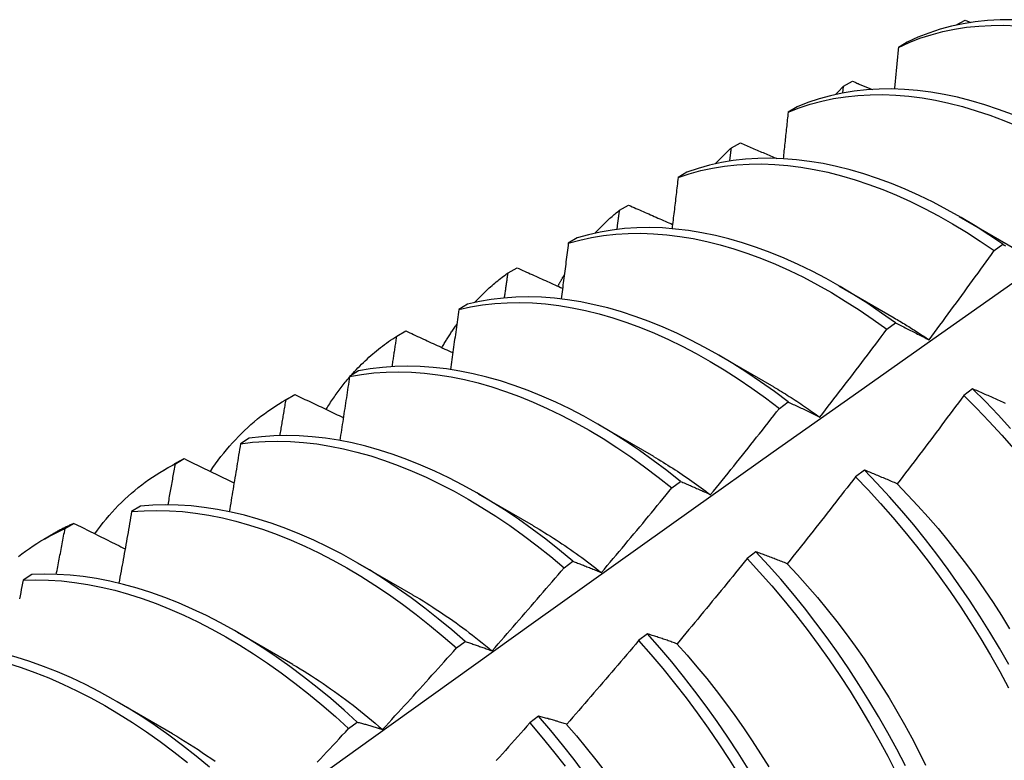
# Model space of a CAD drawing. Header units: inches. Extents: x 25 to 246, y 20 to 159.
# Tile 81 of 113: x 221.838 to 222.123, y 84.592 to 84.806. Entities that reach past the tile are written whole.
import ezdxf

# ---------------------------------------------------------------- set-up
doc = ezdxf.new("R2010")
doc.units = ezdxf.units.IN
doc.header["$MEASUREMENT"] = 0
doc.layers.add('Visible Edges(ANSI)', color=7, linetype='Continuous', lineweight=25)

msp = doc.modelspace()

# ---------------------------------------------------------------- linework, layer by layer
at = {"layer": 'Visible Edges(ANSI)'}
for p, q in [((222.10877, 84.80423), (222.11141, 84.80565)), ((222.11141, 84.80565), (222.1131, 84.80497)), ((222.10871, 84.80415), (222.10877, 84.80423)), ((222.10877, 84.80417), (222.10877, 84.80423)), ((222.0947, 84.79927), (222.09212, 84.79776)), ((222.07624, 84.78652), (222.07886, 84.78796)), ((222.07602, 84.78454), (222.07624, 84.78652)), ((222.06279, 84.78055), (222.06021, 84.77904)), ((222.0438, 84.76868), (222.04641, 84.77012)), ((222.03096, 84.76169), (222.02839, 84.76016)), ((222.01145, 84.7507), (222.01406, 84.75215)), ((222.10973, 84.74888), (222.12568, 84.73965)), ((221.9992, 84.74268), (221.99663, 84.74114)), ((222.11981, 84.739), (222.12232, 84.74083)), ((221.9792, 84.73257), (221.9818, 84.73404)), ((222.07493, 84.72884), (222.09088, 84.71961)), ((221.96751, 84.72352), (221.96495, 84.72197)), ((222.08876, 84.71625), (222.09127, 84.7181)), ((221.94703, 84.71431), (221.94963, 84.71579)), ((222.04013, 84.7088), (222.05609, 84.69957)), ((221.93589, 84.70421), (221.93334, 84.70264)), ((221.91447, 84.69562), (221.91728, 84.69724)), ((221.91495, 84.6959), (221.91754, 84.69739)), ((221.91754, 84.69739), (221.91728, 84.69724)), ((222.11357, 84.69906), (222.11104, 84.69716)), ((222.05768, 84.69339), (222.06019, 84.69524)), ((222.00534, 84.68876), (222.02129, 84.67953)), ((221.90434, 84.68474), (221.90179, 84.68316)), ((221.87967, 84.67559), (221.88248, 84.6772)), ((221.88295, 84.67734), (221.88554, 84.67885)), ((222.08227, 84.67553), (222.07974, 84.67363)), ((222.02657, 84.67041), (222.02908, 84.67227)), ((221.97054, 84.66872), (221.98649, 84.65949)), ((221.87285, 84.66512), (221.8703, 84.66353)), ((221.85104, 84.65864), (221.85362, 84.66015)), ((221.84487, 84.65555), (221.84769, 84.65717)), ((222.05092, 84.65191), (222.04838, 84.65)), ((221.93574, 84.64868), (221.95169, 84.63945)), ((221.99543, 84.64732), (221.99795, 84.64919)), ((221.84141, 84.64534), (221.83888, 84.64374)), ((221.90094, 84.62864), (221.91689, 84.61941)), ((222.01951, 84.6282), (222.01697, 84.62628)), ((221.96426, 84.62411), (221.96678, 84.62599)), ((221.86614, 84.6086), (221.88209, 84.59937)), ((221.93305, 84.60079), (221.93557, 84.60268)), ((221.98805, 84.60439), (221.98551, 84.60247))]:
    msp.add_line(p, q, dxfattribs=at)
at = {"layer": 'Visible Edges(ANSI)', "flags": 128}
for points in [[(222.12519, 84.80576), (222.12152, 84.80573), (222.11791, 84.80553), (222.11437, 84.80515), (222.1109, 84.8046), (222.1075, 84.80387), (222.10418, 84.80298), (222.10093, 84.80191), (222.09777, 84.80067), (222.0947, 84.79927)], [(222.09212, 84.79776), (222.0952, 84.79915), (222.09836, 84.80038), (222.10161, 84.80143), (222.10494, 84.80232), (222.10835, 84.80303), (222.11183, 84.80357), (222.11537, 84.80393), (222.11899, 84.80412), (222.12266, 84.80414), (222.12638, 84.80398)], [(222.09212, 84.79776), (222.09207, 84.79726), (222.09202, 84.79676), (222.09198, 84.79626), (222.09193, 84.79576), (222.09188, 84.79525), (222.09183, 84.79475), (222.09179, 84.79425), (222.09174, 84.79375), (222.09169, 84.79325), (222.09164, 84.79275), (222.0916, 84.79224), (222.09155, 84.79174), (222.0915, 84.79124), (222.09145, 84.79074), (222.0914, 84.79024), (222.09135, 84.78973), (222.09131, 84.78923), (222.09126, 84.78873), (222.09121, 84.78823), (222.09116, 84.78772), (222.09111, 84.78722), (222.09106, 84.78672), (222.09101, 84.78622), (222.09096, 84.78571)], [(222.07886, 84.78796), (222.0791, 84.78786), (222.07934, 84.78776), (222.07957, 84.78766), (222.07981, 84.78756), (222.08005, 84.78746), (222.08029, 84.78736), (222.08053, 84.78727), (222.08076, 84.78717), (222.081, 84.78707), (222.08124, 84.78697), (222.08148, 84.78687), (222.08171, 84.78677), (222.08195, 84.78667), (222.08219, 84.78658), (222.08243, 84.78648), (222.08267, 84.78638), (222.0829, 84.78628), (222.08314, 84.78618), (222.08338, 84.78608), (222.08362, 84.78599), (222.08386, 84.78589), (222.08409, 84.78579), (222.08433, 84.78569), (222.08457, 84.78559)], [(222.12513, 84.77835), (222.12112, 84.77984), (222.11713, 84.78117), (222.11317, 84.78234), (222.10924, 84.78333), (222.10534, 84.78415), (222.10148, 84.78481), (222.09766, 84.78529), (222.09389, 84.78559), (222.09017, 84.78573), (222.08651, 84.78569), (222.0829, 84.78547), (222.07937, 84.78508), (222.0759, 84.78452), (222.0725, 84.78379), (222.06918, 84.78288), (222.06594, 84.7818), (222.06279, 84.78055)], [(222.07391, 84.78411), (222.074, 84.78422), (222.0741, 84.78432), (222.07419, 84.78442), (222.07429, 84.78452), (222.07438, 84.78463), (222.07448, 84.78473), (222.07458, 84.78483), (222.07467, 84.78493), (222.07477, 84.78503), (222.07487, 84.78513), (222.07496, 84.78523), (222.07506, 84.78533), (222.07516, 84.78543), (222.07525, 84.78553), (222.07535, 84.78563), (222.07545, 84.78573), (222.07555, 84.78583), (222.07564, 84.78593), (222.07574, 84.78603), (222.07584, 84.78613), (222.07594, 84.78623), (222.07604, 84.78632), (222.07614, 84.78642), (222.07624, 84.78652)], [(222.06021, 84.77904), (222.06338, 84.78027), (222.06662, 84.78134), (222.06995, 84.78223), (222.07335, 84.78295), (222.07682, 84.7835), (222.08036, 84.78387), (222.08397, 84.78408), (222.08764, 84.7841), (222.09136, 84.78396), (222.09513, 84.78364), (222.09896, 84.78314), (222.10282, 84.78248), (222.10672, 84.78164), (222.11066, 84.78063), (222.11462, 84.77946), (222.11861, 84.77812), (222.12262, 84.77661), (222.12665, 84.77494)], [(222.06021, 84.77904), (222.06016, 84.77848), (222.0601, 84.77792), (222.06004, 84.77736), (222.05998, 84.7768), (222.05992, 84.77624), (222.05986, 84.77568), (222.0598, 84.77512), (222.05974, 84.77455), (222.05968, 84.77399), (222.05962, 84.77343), (222.05956, 84.77287), (222.0595, 84.77231), (222.05944, 84.77175), (222.05938, 84.77119), (222.05932, 84.77063), (222.05926, 84.77007), (222.0592, 84.7695), (222.05914, 84.76894), (222.05908, 84.76838), (222.05902, 84.76782), (222.05896, 84.76726), (222.0589, 84.7667), (222.05884, 84.76613), (222.05878, 84.76557)], [(222.03911, 84.76407), (222.0393, 84.76428), (222.03948, 84.76448), (222.03967, 84.76468), (222.03986, 84.76488), (222.04005, 84.76508), (222.04024, 84.76528), (222.04043, 84.76547), (222.04063, 84.76567), (222.04082, 84.76587), (222.04101, 84.76606), (222.04121, 84.76625), (222.0414, 84.76645), (222.0416, 84.76664), (222.04179, 84.76683), (222.04199, 84.76702), (222.04219, 84.76721), (222.04239, 84.76739), (222.04259, 84.76758), (222.04279, 84.76776), (222.04299, 84.76795), (222.04319, 84.76813), (222.04339, 84.76831), (222.04359, 84.7685), (222.0438, 84.76868)], [(222.04334, 84.76487), (222.04335, 84.76502), (222.04337, 84.76518), (222.04339, 84.76534), (222.04341, 84.7655), (222.04343, 84.76566), (222.04345, 84.76582), (222.04347, 84.76598), (222.04349, 84.76614), (222.04351, 84.7663), (222.04353, 84.76645), (222.04355, 84.76661), (222.04357, 84.76677), (222.04359, 84.76693), (222.0436, 84.76709), (222.04362, 84.76725), (222.04364, 84.76741), (222.04366, 84.76757), (222.04368, 84.76772), (222.0437, 84.76788), (222.04372, 84.76804), (222.04374, 84.7682), (222.04376, 84.76836), (222.04378, 84.76852), (222.0438, 84.76868)], [(222.04641, 84.77012), (222.04685, 84.76994), (222.04729, 84.76975), (222.04772, 84.76956), (222.04816, 84.76938), (222.0486, 84.76919), (222.04903, 84.769), (222.04947, 84.76882), (222.04991, 84.76863), (222.05034, 84.76844), (222.05078, 84.76826), (222.05122, 84.76807), (222.05165, 84.76789), (222.05209, 84.7677), (222.05253, 84.76751), (222.05297, 84.76733), (222.0534, 84.76714), (222.05384, 84.76695), (222.05428, 84.76677), (222.05472, 84.76658), (222.05516, 84.7664), (222.05559, 84.76621), (222.05603, 84.76602), (222.05647, 84.76584), (222.05691, 84.76565)], [(222.12232, 84.74083), (222.11832, 84.74355), (222.1143, 84.74613), (222.11027, 84.74856), (222.10623, 84.75084), (222.10219, 84.75297), (222.09815, 84.75494), (222.09411, 84.75675), (222.09009, 84.7584), (222.08609, 84.75989), (222.0821, 84.76121), (222.07814, 84.76236), (222.07421, 84.76334), (222.07031, 84.76416), (222.06645, 84.7648), (222.06263, 84.76527), (222.05887, 84.76557), (222.05515, 84.76569), (222.05149, 84.76564), (222.04789, 84.76541), (222.04436, 84.76502), (222.0409, 84.76444), (222.0375, 84.7637), (222.03419, 84.76278), (222.03096, 84.76169)], [(222.02839, 84.76016), (222.03163, 84.76124), (222.03495, 84.76214), (222.03835, 84.76287), (222.04182, 84.76343), (222.04535, 84.76382), (222.04896, 84.76403), (222.05262, 84.76407), (222.05634, 84.76393), (222.06011, 84.76362), (222.06393, 84.76314), (222.06779, 84.76248), (222.07169, 84.76166), (222.07563, 84.76066), (222.07959, 84.75949), (222.08358, 84.75816), (222.08759, 84.75666), (222.09161, 84.755), (222.09564, 84.75318), (222.09968, 84.7512), (222.10373, 84.74906), (222.10776, 84.74676), (222.11179, 84.74432), (222.11581, 84.74173), (222.11981, 84.739)], [(222.02839, 84.76016), (222.02832, 84.75955), (222.02824, 84.75893), (222.02817, 84.75831), (222.0281, 84.7577), (222.02803, 84.75708), (222.02796, 84.75646), (222.02789, 84.75585), (222.02781, 84.75523), (222.02774, 84.75461), (222.02767, 84.754), (222.0276, 84.75338), (222.02752, 84.75276), (222.02745, 84.75214), (222.02738, 84.75153), (222.02731, 84.75091), (222.02723, 84.75029), (222.02716, 84.74967), (222.02709, 84.74905), (222.02701, 84.74844), (222.02694, 84.74782), (222.02687, 84.7472), (222.02679, 84.74658), (222.02672, 84.74596), (222.02664, 84.74534)], [(222.00431, 84.74404), (222.00459, 84.74434), (222.00487, 84.74464), (222.00515, 84.74494), (222.00544, 84.74523), (222.00573, 84.74553), (222.00601, 84.74582), (222.0063, 84.74611), (222.00659, 84.7464), (222.00688, 84.74668), (222.00718, 84.74696), (222.00747, 84.74724), (222.00777, 84.74752), (222.00807, 84.7478), (222.00837, 84.74807), (222.00867, 84.74835), (222.00897, 84.74862), (222.00928, 84.74888), (222.00958, 84.74915), (222.00989, 84.74941), (222.0102, 84.74967), (222.01051, 84.74993), (222.01082, 84.75019), (222.01114, 84.75044), (222.01145, 84.7507)], [(222.01072, 84.74513), (222.01075, 84.74536), (222.01078, 84.74559), (222.01081, 84.74582), (222.01084, 84.74606), (222.01087, 84.74629), (222.0109, 84.74652), (222.01093, 84.74675), (222.01096, 84.74698), (222.01099, 84.74722), (222.01102, 84.74745), (222.01105, 84.74768), (222.01108, 84.74791), (222.01112, 84.74814), (222.01115, 84.74838), (222.01118, 84.74861), (222.01121, 84.74884), (222.01124, 84.74907), (222.01127, 84.7493), (222.0113, 84.74954), (222.01133, 84.74977), (222.01136, 84.75), (222.01139, 84.75023), (222.01142, 84.75046), (222.01145, 84.7507)], [(222.01406, 84.75215), (222.01459, 84.75192), (222.01512, 84.75169), (222.01565, 84.75145), (222.01618, 84.75122), (222.0167, 84.75099), (222.01723, 84.75076), (222.01776, 84.75052), (222.01829, 84.75029), (222.01882, 84.75006), (222.01935, 84.74982), (222.01988, 84.74959), (222.02041, 84.74936), (222.02094, 84.74913), (222.02148, 84.74889), (222.02201, 84.74866), (222.02254, 84.74843), (222.02307, 84.7482), (222.0236, 84.74796), (222.02413, 84.74773), (222.02466, 84.7475), (222.02519, 84.74727), (222.02573, 84.74704), (222.02626, 84.7468), (222.02679, 84.74657)], [(222.09127, 84.7181), (222.08728, 84.72095), (222.08328, 84.72367), (222.07926, 84.72624), (222.07523, 84.72866), (222.07119, 84.73094), (222.06715, 84.73305), (222.06311, 84.73501), (222.05908, 84.73682), (222.05506, 84.73846), (222.05105, 84.73993), (222.04706, 84.74124), (222.0431, 84.74238), (222.03917, 84.74336), (222.03528, 84.74416), (222.03142, 84.74479), (222.02761, 84.74525), (222.02385, 84.74554), (222.02013, 84.74565), (222.01648, 84.74559), (222.01288, 84.74536), (222.00935, 84.74495), (222.00589, 84.74436), (222.00251, 84.74361), (221.9992, 84.74268)], [(221.99663, 84.74114), (221.99995, 84.74205), (222.00334, 84.7428), (222.00681, 84.74337), (222.01034, 84.74376), (222.01394, 84.74398), (222.0176, 84.74403), (222.02132, 84.7439), (222.02509, 84.7436), (222.0289, 84.74313), (222.03276, 84.74249), (222.03666, 84.74167), (222.04059, 84.74068), (222.04455, 84.73953), (222.04854, 84.73821), (222.05255, 84.73672), (222.05657, 84.73506), (222.06061, 84.73325), (222.06465, 84.73128), (222.06869, 84.72915), (222.07273, 84.72687), (222.07676, 84.72443), (222.08078, 84.72185), (222.08478, 84.71912), (222.08876, 84.71625)], [(221.99663, 84.74114), (221.99655, 84.74047), (221.99646, 84.7398), (221.99638, 84.73913), (221.99629, 84.73846), (221.99621, 84.73779), (221.99612, 84.73712), (221.99604, 84.73645), (221.99595, 84.73578), (221.99587, 84.73511), (221.99578, 84.73443), (221.99569, 84.73376), (221.99561, 84.73309), (221.99552, 84.73242), (221.99543, 84.73175), (221.99535, 84.73108), (221.99526, 84.7304), (221.99517, 84.72973), (221.99508, 84.72906), (221.995, 84.72839), (221.99491, 84.72772), (221.99482, 84.72704), (221.99473, 84.72637), (221.99464, 84.7257), (221.99455, 84.72502)], [(222.10098, 84.7132), (222.10177, 84.71427), (222.10257, 84.71534), (222.10336, 84.71641), (222.10415, 84.71748), (222.10494, 84.71855), (222.10573, 84.71962), (222.10652, 84.72069), (222.10731, 84.72176), (222.1081, 84.72283), (222.10889, 84.7239), (222.10967, 84.72498), (222.11046, 84.72605), (222.11124, 84.72713), (222.11202, 84.7282), (222.11281, 84.72928), (222.11359, 84.73036), (222.11437, 84.73143), (222.11515, 84.73251), (222.11593, 84.73359), (222.11671, 84.73467), (222.11748, 84.73575), (222.11826, 84.73683), (222.11904, 84.73791), (222.11981, 84.739)], [(222.12232, 84.74083), (222.12274, 84.74061), (222.12315, 84.7404)], [(221.9818, 84.73404), (221.98234, 84.73379), (221.98289, 84.73355), (221.98344, 84.7333), (221.98398, 84.73305), (221.98453, 84.7328), (221.98508, 84.73256), (221.98563, 84.73231), (221.98617, 84.73206), (221.98672, 84.73181), (221.98727, 84.73157), (221.98782, 84.73132), (221.98837, 84.73107), (221.98891, 84.73082), (221.98946, 84.73058), (221.99001, 84.73033), (221.99056, 84.73008), (221.99111, 84.72984), (221.99166, 84.72959), (221.99221, 84.72934), (221.99276, 84.72909), (221.99331, 84.72885), (221.99386, 84.7286), (221.99441, 84.72835), (221.99496, 84.72811)], [(221.96951, 84.724), (221.96988, 84.7244), (221.97026, 84.7248), (221.97064, 84.72519), (221.97102, 84.72558), (221.9714, 84.72597), (221.97179, 84.72635), (221.97218, 84.72673), (221.97257, 84.7271), (221.97296, 84.72748), (221.97336, 84.72784), (221.97376, 84.72821), (221.97416, 84.72857), (221.97457, 84.72892), (221.97498, 84.72927), (221.97539, 84.72962), (221.9758, 84.72997), (221.97621, 84.73031), (221.97663, 84.73064), (221.97705, 84.73097), (221.97748, 84.7313), (221.9779, 84.73162), (221.97833, 84.73194), (221.97876, 84.73226), (221.9792, 84.73257)], [(221.97816, 84.72532), (221.9782, 84.72563), (221.97825, 84.72593), (221.97829, 84.72623), (221.97833, 84.72653), (221.97838, 84.72683), (221.97842, 84.72714), (221.97846, 84.72744), (221.97851, 84.72774), (221.97855, 84.72804), (221.97859, 84.72835), (221.97864, 84.72865), (221.97868, 84.72895), (221.97872, 84.72925), (221.97877, 84.72955), (221.97881, 84.72986), (221.97885, 84.73016), (221.9789, 84.73046), (221.97894, 84.73076), (221.97898, 84.73106), (221.97902, 84.73137), (221.97907, 84.73167), (221.97911, 84.73197), (221.97915, 84.73227), (221.9792, 84.73257)], [(221.99362, 84.72871), (221.9937, 84.72885), (221.99377, 84.72899), (221.99385, 84.72913), (221.99392, 84.72927), (221.994, 84.72941), (221.99407, 84.72955), (221.99415, 84.72969), (221.99422, 84.72983), (221.9943, 84.72996), (221.99438, 84.7301), (221.99445, 84.73024), (221.99453, 84.73038), (221.99461, 84.73052), (221.99468, 84.73066), (221.99476, 84.73079), (221.99484, 84.73093), (221.99492, 84.73107), (221.99499, 84.7312), (221.99507, 84.73134), (221.99515, 84.73148), (221.99523, 84.73161), (221.99531, 84.73175), (221.99539, 84.73188), (221.99547, 84.73202)], [(221.68399, 84.41271), (221.70742, 84.42979), (221.73082, 84.44682), (221.75418, 84.46382), (221.77752, 84.48078), (221.80084, 84.4977), (221.82413, 84.51458), (221.8474, 84.53142), (221.87064, 84.54821), (221.89386, 84.56495), (221.91707, 84.58165), (221.94025, 84.5983), (221.96342, 84.6149), (221.98657, 84.63146), (222.0097, 84.64796), (222.03282, 84.66441), (222.05593, 84.6808), (222.07903, 84.69715), (222.10212, 84.71343), (222.1252, 84.72967)], [(222.06019, 84.69524), (222.05623, 84.69823), (222.05225, 84.70108), (222.04825, 84.70379), (222.04423, 84.70635), (222.04019, 84.70876), (222.03615, 84.71103), (222.03211, 84.71313), (222.02807, 84.71509), (222.02404, 84.71688), (222.02002, 84.71851), (222.01601, 84.71997), (222.01203, 84.72127), (222.00807, 84.72241), (222.00414, 84.72337), (222.00025, 84.72416), (221.9964, 84.72479), (221.99259, 84.72524), (221.98883, 84.72551), (221.98512, 84.72561), (221.98147, 84.72554), (221.97787, 84.7253), (221.97435, 84.72488), (221.97089, 84.72429), (221.96751, 84.72352)], [(221.96495, 84.72197), (221.96485, 84.72124), (221.96475, 84.72052), (221.96465, 84.7198), (221.96455, 84.71908), (221.96445, 84.71836), (221.96435, 84.71764), (221.96425, 84.71691), (221.96415, 84.71619), (221.96405, 84.71547), (221.96395, 84.71475), (221.96385, 84.71402), (221.96375, 84.7133), (221.96364, 84.71258), (221.96354, 84.71185), (221.96344, 84.71113), (221.96334, 84.71041), (221.96323, 84.70968), (221.96313, 84.70896), (221.96303, 84.70824), (221.96292, 84.70751), (221.96282, 84.70679), (221.96272, 84.70606), (221.96261, 84.70534), (221.96251, 84.70462)], [(221.96495, 84.72197), (221.96834, 84.72272), (221.9718, 84.7233), (221.97533, 84.7237), (221.97893, 84.72394), (221.98259, 84.72399), (221.9863, 84.72388), (221.99006, 84.72359), (221.99388, 84.72313), (221.99773, 84.72249), (222.00163, 84.72168), (222.00556, 84.72071), (222.00952, 84.71956), (222.01351, 84.71825), (222.01751, 84.71677), (222.02153, 84.71513), (222.02557, 84.71332), (222.02961, 84.71136), (222.03365, 84.70924), (222.03769, 84.70697), (222.04172, 84.70454), (222.04574, 84.70197), (222.04974, 84.69925), (222.05372, 84.69639), (222.05768, 84.69339)], [(222.09089, 84.71956), (222.09131, 84.71932), (222.09173, 84.71907), (222.09216, 84.71882), (222.09258, 84.71857), (222.093, 84.71832), (222.09342, 84.71807), (222.09384, 84.71781), (222.09427, 84.71755), (222.09469, 84.7173), (222.09511, 84.71703), (222.09553, 84.71677), (222.09595, 84.71651), (222.09637, 84.71624), (222.09679, 84.71597), (222.09721, 84.7157), (222.09763, 84.71543), (222.09805, 84.71515), (222.09847, 84.71488), (222.09889, 84.7146), (222.09931, 84.71432), (222.09973, 84.71404), (222.10015, 84.71376), (222.10056, 84.71347), (222.10098, 84.71319)], [(221.96007, 84.71094), (221.96024, 84.71124), (221.9604, 84.71153), (221.96057, 84.71182), (221.96074, 84.71211), (221.96091, 84.7124), (221.96109, 84.71268), (221.96126, 84.71297), (221.96143, 84.71325), (221.96161, 84.71354), (221.96178, 84.71382), (221.96196, 84.7141), (221.96214, 84.71438), (221.96232, 84.71466), (221.9625, 84.71494), (221.96268, 84.71521), (221.96286, 84.71549), (221.96304, 84.71576), (221.96323, 84.71603), (221.96341, 84.71631), (221.9636, 84.71658), (221.96379, 84.71685), (221.96398, 84.71711), (221.96416, 84.71738), (221.96435, 84.71765)], [(222.06941, 84.69088), (222.07022, 84.69193), (222.07104, 84.69298), (222.07185, 84.69403), (222.07267, 84.69508), (222.07348, 84.69613), (222.07429, 84.69719), (222.0751, 84.69824), (222.07591, 84.69929), (222.07672, 84.70035), (222.07753, 84.7014), (222.07834, 84.70246), (222.07914, 84.70352), (222.07995, 84.70457), (222.08075, 84.70563), (222.08156, 84.70669), (222.08236, 84.70775), (222.08316, 84.70881), (222.08396, 84.70987), (222.08476, 84.71094), (222.08556, 84.712), (222.08636, 84.71306), (222.08716, 84.71412), (222.08796, 84.71519), (222.08876, 84.71625)], [(222.09127, 84.7181), (222.09166, 84.7179), (222.09206, 84.71771), (222.09246, 84.71751), (222.09285, 84.71732), (222.09325, 84.71712), (222.09365, 84.71692), (222.09405, 84.71672), (222.09446, 84.71652), (222.09486, 84.71632), (222.09526, 84.71612), (222.09566, 84.71592), (222.09607, 84.71571), (222.09647, 84.71551), (222.09688, 84.7153), (222.09729, 84.7151), (222.09769, 84.71489), (222.0981, 84.71468), (222.09851, 84.71447), (222.09892, 84.71427), (222.09933, 84.71405), (222.09974, 84.71384), (222.10015, 84.71363), (222.10057, 84.71342), (222.10098, 84.7132)], [(221.93376, 84.7029), (221.93426, 84.70345), (221.93476, 84.70401), (221.93526, 84.70455), (221.93578, 84.70509), (221.93629, 84.70561), (221.93681, 84.70614), (221.93734, 84.70665), (221.93787, 84.70716), (221.93841, 84.70766), (221.93895, 84.70816), (221.9395, 84.70864), (221.94005, 84.70912), (221.9406, 84.70959), (221.94116, 84.71006), (221.94173, 84.71052), (221.9423, 84.71097), (221.94287, 84.71141), (221.94345, 84.71185), (221.94404, 84.71228), (221.94463, 84.7127), (221.94522, 84.71311), (221.94582, 84.71352), (221.94642, 84.71392), (221.94703, 84.71431)], [(221.94566, 84.70545), (221.94572, 84.70582), (221.94578, 84.70619), (221.94583, 84.70656), (221.94589, 84.70693), (221.94595, 84.7073), (221.94601, 84.70767), (221.94606, 84.70804), (221.94612, 84.70841), (221.94618, 84.70878), (221.94624, 84.70914), (221.94629, 84.70951), (221.94635, 84.70988), (221.94641, 84.71025), (221.94646, 84.71062), (221.94652, 84.71099), (221.94658, 84.71136), (221.94663, 84.71173), (221.94669, 84.7121), (221.94675, 84.71246), (221.9468, 84.71283), (221.94686, 84.7132), (221.94692, 84.71357), (221.94697, 84.71394), (221.94703, 84.71431)], [(221.94963, 84.71579), (221.95019, 84.71553), (221.95075, 84.71526), (221.95132, 84.715), (221.95188, 84.71474), (221.95245, 84.71448), (221.95301, 84.71421), (221.95357, 84.71395), (221.95414, 84.71369), (221.95471, 84.71343), (221.95527, 84.71316), (221.95584, 84.7129), (221.9564, 84.71264), (221.95697, 84.71238), (221.95753, 84.71212), (221.9581, 84.71185), (221.95867, 84.71159), (221.95923, 84.71133), (221.9598, 84.71107), (221.96037, 84.71081), (221.96094, 84.71054), (221.9615, 84.71028), (221.96207, 84.71002), (221.96264, 84.70976), (221.96321, 84.7095)], [(222.02908, 84.67227), (222.02516, 84.67539), (222.0212, 84.67836), (222.01721, 84.68121), (222.01321, 84.6839), (222.00919, 84.68646), (222.00516, 84.68886), (222.00112, 84.69112), (221.99707, 84.69322), (221.99303, 84.69516), (221.989, 84.69694), (221.98498, 84.69856), (221.98098, 84.70002), (221.977, 84.70131), (221.97304, 84.70243), (221.96911, 84.70338), (221.96522, 84.70417), (221.96137, 84.70478), (221.95756, 84.70522), (221.95381, 84.70548), (221.9501, 84.70558), (221.94645, 84.70549), (221.94286, 84.70524), (221.93934, 84.70481), (221.93589, 84.70421)], [(221.92656, 84.69309), (221.92682, 84.69351), (221.92708, 84.69392), (221.92734, 84.69433), (221.9276, 84.69474), (221.92786, 84.69515), (221.92813, 84.69555), (221.9284, 84.69595), (221.92867, 84.69635), (221.92895, 84.69675), (221.92922, 84.69714), (221.9295, 84.69753), (221.92978, 84.69792), (221.93006, 84.6983), (221.93034, 84.69868), (221.93063, 84.69906), (221.93092, 84.69944), (221.93121, 84.69982), (221.9315, 84.70019), (221.9318, 84.70056), (221.93209, 84.70093), (221.93239, 84.70129), (221.93269, 84.70165), (221.93299, 84.70201), (221.9333, 84.70237)], [(221.93334, 84.70264), (221.93322, 84.70187), (221.93311, 84.7011), (221.93299, 84.70033), (221.93288, 84.69956), (221.93276, 84.69879), (221.93264, 84.69801), (221.93253, 84.69724), (221.93241, 84.69647), (221.93229, 84.6957), (221.93217, 84.69493), (221.93206, 84.69416), (221.93194, 84.69339), (221.93182, 84.69261), (221.9317, 84.69184), (221.93158, 84.69107), (221.93147, 84.6903), (221.93135, 84.68952), (221.93123, 84.68875), (221.93111, 84.68798), (221.93099, 84.68721), (221.93087, 84.68643), (221.93075, 84.68566), (221.93063, 84.68489), (221.93051, 84.68411)], [(221.93334, 84.70264), (221.9368, 84.70323), (221.94032, 84.70364), (221.94392, 84.70389), (221.94757, 84.70396), (221.95128, 84.70385), (221.95504, 84.70357), (221.95885, 84.70312), (221.96271, 84.70249), (221.9666, 84.7017), (221.97053, 84.70073), (221.97449, 84.6996), (221.97847, 84.69829), (221.98248, 84.69682), (221.9865, 84.69519), (221.99053, 84.6934), (221.99457, 84.69144), (221.99861, 84.68933), (222.00265, 84.68707), (222.00668, 84.68465), (222.0107, 84.68208), (222.01471, 84.67938), (222.01869, 84.67652), (222.02264, 84.67354), (222.02657, 84.67041)], [(222.05608, 84.69956), (222.05664, 84.69923), (222.0572, 84.6989), (222.05775, 84.69857), (222.05831, 84.69823), (222.05887, 84.6979), (222.05943, 84.69755), (222.05998, 84.69721), (222.06054, 84.69686), (222.0611, 84.69651), (222.06165, 84.69615), (222.06221, 84.69579), (222.06276, 84.69543), (222.06332, 84.69507), (222.06387, 84.6947), (222.06442, 84.69433), (222.06498, 84.69395), (222.06553, 84.69358), (222.06608, 84.6932), (222.06664, 84.69281), (222.06719, 84.69243), (222.06774, 84.69203), (222.06829, 84.69164), (222.06884, 84.69125), (222.06939, 84.69085)], [(221.91754, 84.69739), (221.91812, 84.69711), (221.9187, 84.69684), (221.91928, 84.69656), (221.91986, 84.69628), (221.92044, 84.696), (221.92103, 84.69573), (221.92161, 84.69545), (221.92219, 84.69517), (221.92277, 84.69489), (221.92335, 84.69462), (221.92394, 84.69434), (221.92452, 84.69406), (221.9251, 84.69379), (221.92569, 84.69351), (221.92627, 84.69323), (221.92685, 84.69295), (221.92744, 84.69268), (221.92802, 84.6924), (221.92861, 84.69212), (221.92919, 84.69185), (221.92978, 84.69157), (221.93036, 84.69129), (221.93095, 84.69102), (221.93153, 84.69074)], [(222.11104, 84.69716), (222.11025, 84.69609), (222.10946, 84.69501), (222.10866, 84.69394), (222.10787, 84.69287), (222.10707, 84.6918), (222.10627, 84.69073), (222.10548, 84.68966), (222.10468, 84.68859), (222.10388, 84.68752), (222.10308, 84.68646), (222.10228, 84.68539), (222.10147, 84.68432), (222.10067, 84.68326), (222.09987, 84.68219), (222.09906, 84.68113), (222.09826, 84.68006), (222.09745, 84.679), (222.09664, 84.67794), (222.09584, 84.67688), (222.09503, 84.67582), (222.09422, 84.67476), (222.09341, 84.6737), (222.0926, 84.67264), (222.09179, 84.67158)], [(222.11104, 84.69716), (222.11476, 84.69344), (222.11841, 84.68962), (222.122, 84.68569), (222.12553, 84.68166)], [(222.12315, 84.69479), (222.12272, 84.69498), (222.1223, 84.69517), (222.12187, 84.69537), (222.12145, 84.69556), (222.12103, 84.69575), (222.12061, 84.69594), (222.12019, 84.69613), (222.11977, 84.69632), (222.11935, 84.69651), (222.11893, 84.69669), (222.11851, 84.69688), (222.1181, 84.69707), (222.11768, 84.69725), (222.11727, 84.69744), (222.11685, 84.69762), (222.11644, 84.6978), (222.11603, 84.69798), (222.11562, 84.69816), (222.11521, 84.69834), (222.1148, 84.69852), (222.11439, 84.6987), (222.11398, 84.69888), (222.11357, 84.69906)], [(222.12455, 84.68761), (222.12095, 84.69153), (222.11729, 84.69535), (222.11357, 84.69906)], [(221.8931, 84.67515), (221.89383, 84.67625), (221.89459, 84.67733), (221.89536, 84.67839), (221.89614, 84.67943), (221.89694, 84.68045), (221.89776, 84.68145), (221.89859, 84.68243), (221.89944, 84.68339), (221.9003, 84.68433), (221.90118, 84.68525), (221.90207, 84.68615), (221.90298, 84.68703), (221.9039, 84.68789), (221.90483, 84.68872), (221.90578, 84.68954), (221.90675, 84.69033), (221.90772, 84.6911), (221.90872, 84.69185), (221.90972, 84.69258), (221.91074, 84.69329), (221.91177, 84.69397), (221.91282, 84.69464), (221.91388, 84.69528), (221.91495, 84.6959)], [(221.91322, 84.68551), (221.91329, 84.68594), (221.91337, 84.68638), (221.91344, 84.68681), (221.91351, 84.68724), (221.91359, 84.68768), (221.91366, 84.68811), (221.91373, 84.68854), (221.9138, 84.68898), (221.91388, 84.68941), (221.91395, 84.68984), (221.91402, 84.69027), (221.91409, 84.69071), (221.91416, 84.69114), (221.91424, 84.69157), (221.91431, 84.69201), (221.91438, 84.69244), (221.91445, 84.69287), (221.91452, 84.6933), (221.91459, 84.69374), (221.91467, 84.69417), (221.91474, 84.6946), (221.91481, 84.69503), (221.91488, 84.69547), (221.91495, 84.6959)], [(222.03781, 84.66845), (222.03865, 84.66948), (222.03949, 84.67051), (222.04032, 84.67154), (222.04116, 84.67258), (222.04199, 84.67361), (222.04283, 84.67465), (222.04366, 84.67568), (222.04449, 84.67672), (222.04532, 84.67775), (222.04615, 84.67879), (222.04698, 84.67983), (222.04781, 84.68087), (222.04863, 84.68191), (222.04946, 84.68295), (222.05028, 84.68399), (222.05111, 84.68503), (222.05193, 84.68607), (222.05276, 84.68712), (222.05358, 84.68816), (222.0544, 84.68921), (222.05522, 84.69025), (222.05604, 84.6913), (222.05686, 84.69235), (222.05768, 84.69339)], [(222.06019, 84.69524), (222.06056, 84.69507), (222.06094, 84.6949), (222.06132, 84.69473), (222.0617, 84.69455), (222.06207, 84.69438), (222.06245, 84.6942), (222.06283, 84.69402), (222.06321, 84.69385), (222.0636, 84.69367), (222.06398, 84.69349), (222.06436, 84.69331), (222.06474, 84.69313), (222.06513, 84.69294), (222.06551, 84.69276), (222.0659, 84.69258), (222.06629, 84.69239), (222.06667, 84.69221), (222.06706, 84.69202), (222.06745, 84.69183), (222.06784, 84.69164), (222.06823, 84.69145), (222.06862, 84.69126), (222.06901, 84.69107), (222.06941, 84.69088)], [(221.99795, 84.64919), (221.99405, 84.65242), (221.99012, 84.65553), (221.98616, 84.6585), (221.98218, 84.66133), (221.97817, 84.66402), (221.97415, 84.66657), (221.97012, 84.66896), (221.96608, 84.67121), (221.96204, 84.6733), (221.958, 84.67523), (221.95396, 84.677), (221.94995, 84.67861), (221.94594, 84.68006), (221.94196, 84.68134), (221.93801, 84.68245), (221.93408, 84.6834), (221.93019, 84.68417), (221.92635, 84.68477), (221.92254, 84.6852), (221.91879, 84.68545), (221.91508, 84.68554), (221.91144, 84.68544), (221.90786, 84.68518), (221.90434, 84.68474)], [(221.90179, 84.68316), (221.90166, 84.68234), (221.90153, 84.68153), (221.90139, 84.68071), (221.90126, 84.67989), (221.90113, 84.67907), (221.90099, 84.67826), (221.90086, 84.67744), (221.90072, 84.67662), (221.90059, 84.6758), (221.90046, 84.67498), (221.90032, 84.67417), (221.90019, 84.67335), (221.90005, 84.67253), (221.89991, 84.67171), (221.89978, 84.67089), (221.89964, 84.67007), (221.89951, 84.66925), (221.89937, 84.66844), (221.89923, 84.66762), (221.89909, 84.6668), (221.89896, 84.66598), (221.89882, 84.66516), (221.89868, 84.66434), (221.89854, 84.66352)], [(221.90179, 84.68316), (221.90531, 84.68359), (221.9089, 84.68384), (221.91255, 84.68392), (221.91626, 84.68382), (221.92002, 84.68355), (221.92383, 84.68311), (221.92768, 84.6825), (221.93157, 84.68171), (221.93549, 84.68075), (221.93945, 84.67963), (221.94343, 84.67834), (221.94744, 84.67688), (221.95146, 84.67525), (221.95549, 84.67347), (221.95953, 84.67152), (221.96357, 84.66942), (221.96761, 84.66717), (221.97164, 84.66476), (221.97567, 84.6622), (221.97967, 84.6595), (221.98365, 84.65666), (221.98761, 84.65368), (221.99154, 84.65056), (221.99543, 84.64732)], [(222.02128, 84.67948), (222.02197, 84.67907), (222.02266, 84.67866), (222.02336, 84.67825), (222.02405, 84.67782), (222.02475, 84.6774), (222.02544, 84.67697), (222.02613, 84.67653), (222.02682, 84.67609), (222.02752, 84.67565), (222.02821, 84.6752), (222.0289, 84.67474), (222.02959, 84.67428), (222.03028, 84.67381), (222.03097, 84.67334), (222.03165, 84.67287), (222.03234, 84.67239), (222.03303, 84.67191), (222.03371, 84.67142), (222.0344, 84.67093), (222.03508, 84.67043), (222.03576, 84.66993), (222.03645, 84.66942), (222.03713, 84.66891), (222.03781, 84.66839)], [(221.85967, 84.65713), (221.86046, 84.65822), (221.86127, 84.65929), (221.86209, 84.66035), (221.86293, 84.66138), (221.86379, 84.66239), (221.86466, 84.66338), (221.86555, 84.66434), (221.86645, 84.66529), (221.86737, 84.66621), (221.86831, 84.66711), (221.86926, 84.66799), (221.87022, 84.66885), (221.87121, 84.66968), (221.8722, 84.6705), (221.87321, 84.67129), (221.87424, 84.67205), (221.87528, 84.67279), (221.87634, 84.67351), (221.8774, 84.67421), (221.87849, 84.67488), (221.87958, 84.67553), (221.88069, 84.67616), (221.88182, 84.67676), (221.88295, 84.67734)], [(221.88084, 84.6655), (221.88093, 84.66599), (221.88102, 84.66648), (221.88111, 84.66698), (221.88119, 84.66747), (221.88128, 84.66797), (221.88137, 84.66846), (221.88146, 84.66895), (221.88155, 84.66945), (221.88164, 84.66994), (221.88173, 84.67043), (221.88182, 84.67093), (221.8819, 84.67142), (221.88199, 84.67192), (221.88208, 84.67241), (221.88217, 84.6729), (221.88226, 84.6734), (221.88234, 84.67389), (221.88243, 84.67438), (221.88252, 84.67488), (221.88261, 84.67537), (221.88269, 84.67586), (221.88278, 84.67636), (221.88287, 84.67685), (221.88295, 84.67734)], [(221.88554, 84.67885), (221.88541, 84.67878), (221.88528, 84.67872), (221.88515, 84.67865), (221.88502, 84.67858), (221.88489, 84.67852), (221.88476, 84.67845), (221.88464, 84.67839), (221.88451, 84.67832), (221.88438, 84.67825), (221.88425, 84.67818), (221.88413, 84.67812), (221.884, 84.67805), (221.88387, 84.67798), (221.88374, 84.67791), (221.88362, 84.67784), (221.88349, 84.67777), (221.88336, 84.6777), (221.88324, 84.67763), (221.88311, 84.67756), (221.88299, 84.67749), (221.88286, 84.67742), (221.88273, 84.67735), (221.88261, 84.67728), (221.88248, 84.6772)], [(221.88554, 84.67885), (221.88613, 84.67855), (221.88673, 84.67826), (221.88733, 84.67797), (221.88793, 84.67768), (221.88852, 84.67738), (221.88912, 84.67709), (221.88972, 84.6768), (221.89032, 84.67651), (221.89092, 84.67622), (221.89152, 84.67592), (221.89212, 84.67563), (221.89272, 84.67534), (221.89332, 84.67505), (221.89392, 84.67475), (221.89452, 84.67446), (221.89512, 84.67417), (221.89572, 84.67388), (221.89632, 84.67359), (221.89692, 84.67329), (221.89752, 84.673), (221.89813, 84.67271), (221.89873, 84.67242), (221.89933, 84.67212), (221.89993, 84.67183)], [(222.07974, 84.67363), (222.07892, 84.67257), (222.07811, 84.67152), (222.07729, 84.67046), (222.07647, 84.66941), (222.07566, 84.66836), (222.07484, 84.6673), (222.07402, 84.66625), (222.0732, 84.6652), (222.07237, 84.66415), (222.07155, 84.6631), (222.07073, 84.66206), (222.06991, 84.66101), (222.06908, 84.65996), (222.06826, 84.65892), (222.06743, 84.65787), (222.0666, 84.65682), (222.06577, 84.65578), (222.06495, 84.65474), (222.06412, 84.65369), (222.06329, 84.65265), (222.06245, 84.65161), (222.06162, 84.65057), (222.06079, 84.64953), (222.05996, 84.64849)], [(222.07974, 84.67363), (222.0834, 84.66981), (222.08699, 84.66588), (222.09053, 84.66186), (222.09399, 84.65774), (222.09738, 84.65354), (222.10069, 84.64925), (222.10393, 84.64488), (222.10708, 84.64044), (222.11014, 84.63593), (222.11311, 84.63136), (222.11598, 84.62674), (222.11875, 84.62207), (222.12143, 84.61735), (222.124, 84.61259)], [(222.09179, 84.67158), (222.09138, 84.67176), (222.09098, 84.67193), (222.09057, 84.6721), (222.09017, 84.67227), (222.08977, 84.67244), (222.08936, 84.67261), (222.08896, 84.67278), (222.08856, 84.67295), (222.08816, 84.67312), (222.08777, 84.67329), (222.08737, 84.67345), (222.08697, 84.67362), (222.08657, 84.67378), (222.08618, 84.67394), (222.08578, 84.67411), (222.08539, 84.67427), (222.085, 84.67443), (222.08461, 84.67459), (222.08421, 84.67475), (222.08382, 84.67491), (222.08343, 84.67506), (222.08305, 84.67522), (222.08266, 84.67538), (222.08227, 84.67553)], [(222.12404, 84.61933), (222.12136, 84.62404), (222.11858, 84.62871), (222.11569, 84.63333), (222.11272, 84.6379), (222.10965, 84.6424), (222.1065, 84.64683), (222.10326, 84.6512), (222.09994, 84.65548), (222.09654, 84.65968), (222.09307, 84.66379), (222.08954, 84.6678), (222.08593, 84.67172), (222.08227, 84.67553)], [(222.02908, 84.67227), (222.02944, 84.67212), (222.0298, 84.67197), (222.03015, 84.67182), (222.03051, 84.67167), (222.03087, 84.67152), (222.03123, 84.67137), (222.03159, 84.67121), (222.03195, 84.67106), (222.03231, 84.6709), (222.03267, 84.67074), (222.03303, 84.67059), (222.0334, 84.67043), (222.03376, 84.67027), (222.03413, 84.67011), (222.03449, 84.66995), (222.03486, 84.66978), (222.03523, 84.66962), (222.03559, 84.66945), (222.03596, 84.66929), (222.03633, 84.66912), (222.0367, 84.66896), (222.03707, 84.66879), (222.03744, 84.66862), (222.03781, 84.66845)], [(222.09177, 84.67153), (222.0948, 84.66843), (222.09778, 84.66524), (222.10071, 84.66197), (222.10359, 84.65863), (222.10641, 84.65522), (222.10916, 84.65175), (222.11186, 84.64821), (222.11448, 84.64461), (222.11704, 84.64095), (222.11953, 84.63724), (222.12194, 84.63349), (222.12427, 84.62969)], [(222.0062, 84.64592), (222.00706, 84.64693), (222.00791, 84.64794), (222.00877, 84.64896), (222.00963, 84.64997), (222.01048, 84.65099), (222.01134, 84.652), (222.01219, 84.65302), (222.01304, 84.65404), (222.01389, 84.65505), (222.01474, 84.65607), (222.01559, 84.65709), (222.01644, 84.65811), (222.01729, 84.65913), (222.01814, 84.66015), (222.01899, 84.66118), (222.01983, 84.6622), (222.02068, 84.66322), (222.02152, 84.66425), (222.02236, 84.66527), (222.02321, 84.6663), (222.02405, 84.66733), (222.02489, 84.66835), (222.02573, 84.66938), (222.02657, 84.67041)], [(221.96678, 84.62599), (221.96292, 84.62934), (221.95902, 84.63257), (221.95509, 84.63567), (221.95113, 84.63863), (221.94714, 84.64145), (221.94314, 84.64414), (221.93911, 84.64667), (221.93508, 84.64906), (221.93104, 84.6513), (221.927, 84.65338), (221.92296, 84.6553), (221.91893, 84.65706), (221.91491, 84.65866), (221.91091, 84.6601), (221.90693, 84.66137), (221.90297, 84.66247), (221.89905, 84.66341), (221.89517, 84.66417), (221.89132, 84.66476), (221.88752, 84.66518), (221.88377, 84.66543), (221.88007, 84.6655), (221.87643, 84.66539), (221.87285, 84.66512)], [(221.8703, 84.66353), (221.87015, 84.66267), (221.87, 84.6618), (221.86985, 84.66094), (221.8697, 84.66008), (221.86955, 84.65922), (221.8694, 84.65836), (221.86925, 84.6575), (221.86909, 84.65663), (221.86894, 84.65577), (221.86879, 84.65491), (221.86863, 84.65405), (221.86848, 84.65319), (221.86833, 84.65232), (221.86817, 84.65146), (221.86802, 84.6506), (221.86786, 84.64973), (221.86771, 84.64887), (221.86755, 84.64801), (221.8674, 84.64715), (221.86724, 84.64628), (221.86708, 84.64542), (221.86693, 84.64455), (221.86677, 84.64369), (221.86661, 84.64283)], [(221.8703, 84.66353), (221.87389, 84.66379), (221.87753, 84.66388), (221.88124, 84.66379), (221.88499, 84.66353), (221.8888, 84.6631), (221.89265, 84.6625), (221.89654, 84.66172), (221.90046, 84.66078), (221.90442, 84.65966), (221.9084, 84.65838), (221.9124, 84.65693), (221.91642, 84.65532), (221.92045, 84.65354), (221.92449, 84.6516), (221.92853, 84.64951), (221.93257, 84.64726), (221.93661, 84.64487), (221.94063, 84.64232), (221.94463, 84.63963), (221.94862, 84.63679), (221.95258, 84.63382), (221.95651, 84.63071), (221.9604, 84.62747), (221.96426, 84.62411)], [(221.85362, 84.66015), (221.85336, 84.66004), (221.85311, 84.65993), (221.85285, 84.65982), (221.8526, 84.6597), (221.85235, 84.65959), (221.8521, 84.65947), (221.85185, 84.65935), (221.8516, 84.65923), (221.85135, 84.65911), (221.8511, 84.65899), (221.85085, 84.65886), (221.85061, 84.65874), (221.85036, 84.65862), (221.85011, 84.65849), (221.84987, 84.65836), (221.84962, 84.65823), (221.84938, 84.6581), (221.84913, 84.65797), (221.84889, 84.65784), (221.84865, 84.65771), (221.84841, 84.65757), (221.84817, 84.65744), (221.84792, 84.6573), (221.84769, 84.65717)], [(221.85362, 84.66015), (221.85423, 84.65985), (221.85484, 84.65954), (221.85546, 84.65923), (221.85607, 84.65892), (221.85668, 84.65862), (221.8573, 84.65831), (221.85791, 84.658), (221.85853, 84.6577), (221.85914, 84.65739), (221.85976, 84.65708), (221.86038, 84.65677), (221.86099, 84.65647), (221.86161, 84.65616), (221.86223, 84.65585), (221.86284, 84.65554), (221.86346, 84.65524), (221.86408, 84.65493), (221.86469, 84.65462), (221.86531, 84.65432), (221.86593, 84.65401), (221.86655, 84.6537), (221.86717, 84.65339), (221.86779, 84.65309), (221.86841, 84.65278)], [(221.98649, 84.65943), (221.98732, 84.65894), (221.98815, 84.65845), (221.98898, 84.65796), (221.98981, 84.65745), (221.99064, 84.65694), (221.99147, 84.65642), (221.9923, 84.65589), (221.99312, 84.65536), (221.99395, 84.65482), (221.99478, 84.65427), (221.9956, 84.65372), (221.99642, 84.65316), (221.99724, 84.65259), (221.99807, 84.65202), (221.99888, 84.65144), (221.9997, 84.65085), (222.00052, 84.65025), (222.00134, 84.64965), (222.00215, 84.64904), (222.00296, 84.64843), (222.00377, 84.64781), (222.00458, 84.64718), (222.00539, 84.64654), (222.0062, 84.6459)], [(221.83753, 84.65056), (221.83858, 84.65137), (221.83964, 84.65215), (221.84071, 84.65291), (221.8418, 84.65365), (221.8429, 84.65436), (221.84402, 84.65505), (221.84516, 84.65571), (221.84631, 84.65635), (221.84747, 84.65696), (221.84865, 84.65754), (221.84984, 84.6581), (221.85104, 84.65864)], [(221.84851, 84.6454), (221.84861, 84.64596), (221.84872, 84.64651), (221.84883, 84.64706), (221.84893, 84.64761), (221.84904, 84.64816), (221.84915, 84.64872), (221.84925, 84.64927), (221.84936, 84.64982), (221.84947, 84.65037), (221.84957, 84.65092), (221.84968, 84.65147), (221.84978, 84.65202), (221.84989, 84.65258), (221.84999, 84.65313), (221.8501, 84.65368), (221.8502, 84.65423), (221.85031, 84.65478), (221.85041, 84.65533), (221.85052, 84.65588), (221.85062, 84.65643), (221.85073, 84.65699), (221.85083, 84.65754), (221.85094, 84.65809), (221.85104, 84.65864)], [(222.05996, 84.64849), (222.05957, 84.64864), (222.05919, 84.6488), (222.0588, 84.64895), (222.05842, 84.6491), (222.05804, 84.64924), (222.05765, 84.64939), (222.05727, 84.64954), (222.05689, 84.64968), (222.05651, 84.64983), (222.05614, 84.64997), (222.05576, 84.65012), (222.05538, 84.65026), (222.055, 84.6504), (222.05463, 84.65054), (222.05425, 84.65068), (222.05388, 84.65082), (222.05351, 84.65096), (222.05314, 84.6511), (222.05276, 84.65124), (222.05239, 84.65137), (222.05202, 84.65151), (222.05165, 84.65164), (222.05129, 84.65178), (222.05092, 84.65191)], [(222.09415, 84.59003), (222.09167, 84.59482), (222.08909, 84.59957), (222.0864, 84.60428), (222.08361, 84.60895), (222.08072, 84.61357), (222.07774, 84.61813), (222.07467, 84.62262), (222.07151, 84.62706), (222.06826, 84.63141), (222.06494, 84.63569), (222.06154, 84.63988), (222.05807, 84.64399), (222.05452, 84.648), (222.05092, 84.65191)], [(221.99795, 84.64919), (221.99828, 84.64906), (221.99862, 84.64894), (221.99896, 84.64881), (221.9993, 84.64868), (221.99963, 84.64855), (221.99997, 84.64842), (222.00031, 84.64829), (222.00065, 84.64816), (222.00099, 84.64802), (222.00134, 84.64789), (222.00168, 84.64776), (222.00202, 84.64762), (222.00237, 84.64748), (222.00271, 84.64735), (222.00306, 84.64721), (222.0034, 84.64707), (222.00375, 84.64693), (222.0041, 84.64679), (222.00445, 84.64664), (222.0048, 84.6465), (222.00515, 84.64636), (222.0055, 84.64621), (222.00585, 84.64607), (222.0062, 84.64592)], [(222.04838, 84.65), (222.04755, 84.64896), (222.04671, 84.64792), (222.04587, 84.64689), (222.04503, 84.64586), (222.04419, 84.64482), (222.04335, 84.64379), (222.04251, 84.64276), (222.04167, 84.64173), (222.04082, 84.64069), (222.03998, 84.63966), (222.03914, 84.63864), (222.03829, 84.63761), (222.03744, 84.63658), (222.0366, 84.63555), (222.03575, 84.63453), (222.0349, 84.6335), (222.03405, 84.63248), (222.0332, 84.63145), (222.03235, 84.63043), (222.0315, 84.62941), (222.03064, 84.62838), (222.02979, 84.62736), (222.02894, 84.62634), (222.02808, 84.62532)], [(222.04838, 84.65), (222.05198, 84.64608), (222.05552, 84.64206), (222.05899, 84.63795), (222.06238, 84.63375), (222.0657, 84.62946), (222.06894, 84.6251), (222.07209, 84.62067), (222.07516, 84.61616), (222.07813, 84.6116), (222.08101, 84.60698), (222.08379, 84.6023), (222.08647, 84.59759), (222.08905, 84.59283), (222.09152, 84.58805)], [(222.05995, 84.64848), (222.06293, 84.64529), (222.06585, 84.64202), (222.06872, 84.63868), (222.07154, 84.63526), (222.07429, 84.63178), (222.07698, 84.62823), (222.07961, 84.62462), (222.08217, 84.62096), (222.08466, 84.61726), (222.08708, 84.6135), (222.08942, 84.6097), (222.09169, 84.60587), (222.09387, 84.60201), (222.09598, 84.59812), (222.098, 84.5942), (222.09993, 84.59027)], [(221.93557, 84.60268), (221.93175, 84.60615), (221.92789, 84.6095), (221.92399, 84.61272), (221.92006, 84.61581), (221.91609, 84.61876), (221.91211, 84.62158), (221.9081, 84.62425), (221.90408, 84.62678), (221.90004, 84.62916), (221.896, 84.63138), (221.89196, 84.63346), (221.88792, 84.63537), (221.88389, 84.63712), (221.87987, 84.63871), (221.87587, 84.64014), (221.87189, 84.6414), (221.86794, 84.6425), (221.86402, 84.64342), (221.86014, 84.64417), (221.85629, 84.64475), (221.8525, 84.64516), (221.84875, 84.6454), (221.84505, 84.64546), (221.84141, 84.64534)], [(221.97456, 84.62329), (221.97544, 84.62428), (221.97631, 84.62527), (221.97719, 84.62627), (221.97807, 84.62726), (221.97894, 84.62826), (221.97982, 84.62925), (221.98069, 84.63025), (221.98157, 84.63125), (221.98244, 84.63225), (221.98331, 84.63325), (221.98418, 84.63425), (221.98505, 84.63525), (221.98592, 84.63625), (221.98679, 84.63725), (221.98766, 84.63825), (221.98853, 84.63926), (221.98939, 84.64026), (221.99026, 84.64127), (221.99112, 84.64227), (221.99199, 84.64328), (221.99285, 84.64429), (221.99371, 84.6453), (221.99457, 84.64631), (221.99543, 84.64732)], [(221.83888, 84.64374), (221.83871, 84.64284), (221.83854, 84.64193), (221.83837, 84.64103), (221.8382, 84.64013), (221.83803, 84.63922), (221.83785, 84.63832)], [(221.83888, 84.64374), (221.84252, 84.64384), (221.84622, 84.64376), (221.84997, 84.64352), (221.85377, 84.64309), (221.85762, 84.6425), (221.86151, 84.64174), (221.86543, 84.6408), (221.86938, 84.63969), (221.87336, 84.63842), (221.87737, 84.63698), (221.88138, 84.63538), (221.88542, 84.63361), (221.88945, 84.63168), (221.8935, 84.6296), (221.89754, 84.62736), (221.90157, 84.62497), (221.90559, 84.62243), (221.9096, 84.61975), (221.91359, 84.61692), (221.91755, 84.61396), (221.92148, 84.61086), (221.92537, 84.60763), (221.92923, 84.60427), (221.93305, 84.60079)], [(221.95169, 84.63943), (221.95266, 84.63887), (221.95363, 84.63829), (221.95459, 84.63771), (221.95555, 84.63712), (221.95652, 84.63652), (221.95748, 84.6359), (221.95844, 84.63528), (221.9594, 84.63465), (221.96036, 84.63401), (221.96132, 84.63335), (221.96227, 84.63269), (221.96323, 84.63202), (221.96418, 84.63134), (221.96513, 84.63065), (221.96608, 84.62995), (221.96703, 84.62924), (221.96797, 84.62853), (221.96892, 84.6278), (221.96986, 84.62706), (221.9708, 84.62632), (221.97174, 84.62557), (221.97267, 84.62481), (221.97361, 84.62404), (221.97454, 84.62326)], [(222.02808, 84.62532), (222.02772, 84.62545), (222.02735, 84.62558), (222.02699, 84.62571), (222.02662, 84.62584), (222.02626, 84.62596), (222.0259, 84.62609), (222.02554, 84.62621), (222.02518, 84.62633), (222.02482, 84.62646), (222.02446, 84.62658), (222.0241, 84.6267), (222.02374, 84.62682), (222.02339, 84.62694), (222.02303, 84.62706), (222.02267, 84.62718), (222.02232, 84.62729), (222.02197, 84.62741), (222.02161, 84.62752), (222.02126, 84.62764), (222.02091, 84.62775), (222.02056, 84.62786), (222.02021, 84.62797), (222.01986, 84.62809), (222.01951, 84.6282)], [(222.04864, 84.58918), (222.04575, 84.5938), (222.04276, 84.59836), (222.03968, 84.60285), (222.03652, 84.60728), (222.03327, 84.61163), (222.02994, 84.6159), (222.02654, 84.62009), (222.02306, 84.62419), (222.01951, 84.6282)], [(221.89286, 84.58965), (221.88896, 84.59287), (221.88502, 84.59595), (221.88106, 84.59889), (221.87707, 84.6017), (221.87306, 84.60437), (221.86904, 84.60689), (221.865, 84.60925), (221.86096, 84.61147), (221.85692, 84.61353), (221.85288, 84.61544), (221.84885, 84.61718), (221.84484, 84.61876), (221.84084, 84.62018), (221.83686, 84.62143), (221.83291, 84.62252), (221.82899, 84.62343), (221.82511, 84.62417), (221.82127, 84.62474), (221.81747, 84.62514), (221.81373, 84.62536), (221.81003, 84.62542)], [(221.96678, 84.62599), (221.96709, 84.62589), (221.96741, 84.62578), (221.96773, 84.62568), (221.96805, 84.62558), (221.96837, 84.62547), (221.96869, 84.62537), (221.96901, 84.62526), (221.96933, 84.62515), (221.96965, 84.62504), (221.96997, 84.62493), (221.97029, 84.62482), (221.97062, 84.62471), (221.97094, 84.62459), (221.97127, 84.62448), (221.97159, 84.62437), (221.97192, 84.62425), (221.97225, 84.62413), (221.97258, 84.62402), (221.9729, 84.6239), (221.97323, 84.62378), (221.97356, 84.62366), (221.97389, 84.62353), (221.97422, 84.62341), (221.97456, 84.62329)], [(222.01697, 84.62628), (222.01612, 84.62526), (222.01526, 84.62424), (222.0144, 84.62323), (222.01354, 84.62221), (222.01267, 84.6212), (222.01181, 84.62018), (222.01095, 84.61917), (222.01009, 84.61816), (222.00922, 84.61715), (222.00836, 84.61614), (222.00749, 84.61513), (222.00662, 84.61412), (222.00575, 84.61311), (222.00489, 84.61211), (222.00402, 84.6111), (222.00315, 84.61009), (222.00228, 84.60909), (222.0014, 84.60809), (222.00053, 84.60708), (221.99966, 84.60608), (221.99878, 84.60508), (221.99791, 84.60408), (221.99703, 84.60308), (221.99616, 84.60208)], [(222.01697, 84.62628), (222.02051, 84.62226), (222.02399, 84.61816), (222.02739, 84.61396), (222.03071, 84.60968), (222.03395, 84.60532), (222.03711, 84.60089), (222.04018, 84.59639), (222.04316, 84.59183), (222.04605, 84.58721)], [(222.02805, 84.6253), (222.03098, 84.62203), (222.03385, 84.61868), (222.03667, 84.61526), (222.03943, 84.61178), (222.04213, 84.60824), (222.04477, 84.60464), (222.04734, 84.60098), (222.04983, 84.59728), (222.05226, 84.59353), (222.05461, 84.58974)], [(221.8075, 84.6238), (221.8112, 84.62373), (221.81495, 84.6235), (221.81875, 84.62309), (221.82259, 84.6225), (221.82648, 84.62175), (221.8304, 84.62082), (221.83435, 84.61972), (221.83833, 84.61846), (221.84233, 84.61703), (221.84635, 84.61544), (221.85038, 84.61368), (221.85442, 84.61176), (221.85846, 84.60969), (221.8625, 84.60746), (221.86653, 84.60508), (221.87056, 84.60255), (221.87456, 84.59987), (221.87855, 84.59706), (221.88251, 84.5941), (221.88645, 84.59101)], [(221.94289, 84.60056), (221.94379, 84.60154), (221.94468, 84.60251), (221.94558, 84.60348), (221.94648, 84.60446), (221.94738, 84.60543), (221.94827, 84.60641), (221.94917, 84.60738), (221.95006, 84.60836), (221.95095, 84.60934), (221.95185, 84.61032), (221.95274, 84.6113), (221.95363, 84.61228), (221.95452, 84.61326), (221.95541, 84.61424), (221.9563, 84.61523), (221.95719, 84.61621), (221.95807, 84.61719), (221.95896, 84.61818), (221.95984, 84.61917), (221.96073, 84.62015), (221.96161, 84.62114), (221.9625, 84.62213), (221.96338, 84.62312), (221.96426, 84.62411)], [(221.91688, 84.61938), (221.91798, 84.61874), (221.91908, 84.61808), (221.92019, 84.6174), (221.92129, 84.61672), (221.92238, 84.61602), (221.92348, 84.61531), (221.92458, 84.61458), (221.92567, 84.61385), (221.92677, 84.6131), (221.92786, 84.61234), (221.92895, 84.61157), (221.93003, 84.61079), (221.93112, 84.60999), (221.9322, 84.60919), (221.93328, 84.60837), (221.93436, 84.60754), (221.93543, 84.6067), (221.93651, 84.60585), (221.93758, 84.60498), (221.93864, 84.60411), (221.9397, 84.60323), (221.94076, 84.60233), (221.94182, 84.60143), (221.94287, 84.60051)], [(221.93557, 84.60268), (221.93587, 84.6026), (221.93617, 84.60253), (221.93646, 84.60245), (221.93676, 84.60237), (221.93706, 84.60229), (221.93736, 84.6022), (221.93766, 84.60212), (221.93797, 84.60204), (221.93827, 84.60195), (221.93857, 84.60187), (221.93887, 84.60178), (221.93918, 84.60169), (221.93948, 84.6016), (221.93979, 84.60151), (221.9401, 84.60142), (221.9404, 84.60133), (221.94071, 84.60124), (221.94102, 84.60115), (221.94133, 84.60105), (221.94164, 84.60096), (221.94195, 84.60086), (221.94226, 84.60076), (221.94257, 84.60066), (221.94289, 84.60056)], [(221.98551, 84.60247), (221.98463, 84.60147), (221.98375, 84.60047), (221.98287, 84.59948), (221.98198, 84.59848), (221.9811, 84.59749), (221.98022, 84.5965), (221.97933, 84.5955), (221.97845, 84.59451), (221.97756, 84.59352), (221.97668, 84.59253), (221.97579, 84.59154)], [(221.98551, 84.60247), (221.98898, 84.59836), (221.99239, 84.59417), (221.99572, 84.5899)], [(221.99616, 84.60208), (221.99581, 84.60218), (221.99547, 84.60229), (221.99512, 84.60239), (221.99478, 84.6025), (221.99443, 84.6026), (221.99409, 84.6027), (221.99375, 84.6028), (221.99341, 84.60291), (221.99307, 84.603), (221.99273, 84.6031), (221.99239, 84.6032), (221.99205, 84.6033), (221.99171, 84.60339), (221.99138, 84.60349), (221.99104, 84.60358), (221.99071, 84.60368), (221.99037, 84.60377), (221.99004, 84.60386), (221.9897, 84.60395), (221.98937, 84.60404), (221.98904, 84.60413), (221.98871, 84.60422), (221.98838, 84.60431), (221.98805, 84.60439)], [(222.00153, 84.5875), (221.99828, 84.59185), (221.99494, 84.59611), (221.99153, 84.6003), (221.98805, 84.60439)], [(221.92399, 84.59113), (221.9249, 84.5921), (221.92581, 84.59306), (221.92672, 84.59402), (221.92762, 84.59499), (221.92853, 84.59595), (221.92943, 84.59692), (221.93034, 84.59789), (221.93124, 84.59886), (221.93215, 84.59982), (221.93305, 84.60079)], [(221.99614, 84.60203), (221.99902, 84.5987), (222.00184, 84.59529), (222.00461, 84.59181), (222.00731, 84.58828)], [(221.88209, 84.59931), (221.88333, 84.59858), (221.88457, 84.59784), (221.8858, 84.59708), (221.88704, 84.59631), (221.88827, 84.59552), (221.88951, 84.59472), (221.89074, 84.5939), (221.89197, 84.59306), (221.89319, 84.59221), (221.89442, 84.59135)]]:
    msp.add_lwpolyline(points, dxfattribs=at)

doc.saveas('drawing.dxf')
